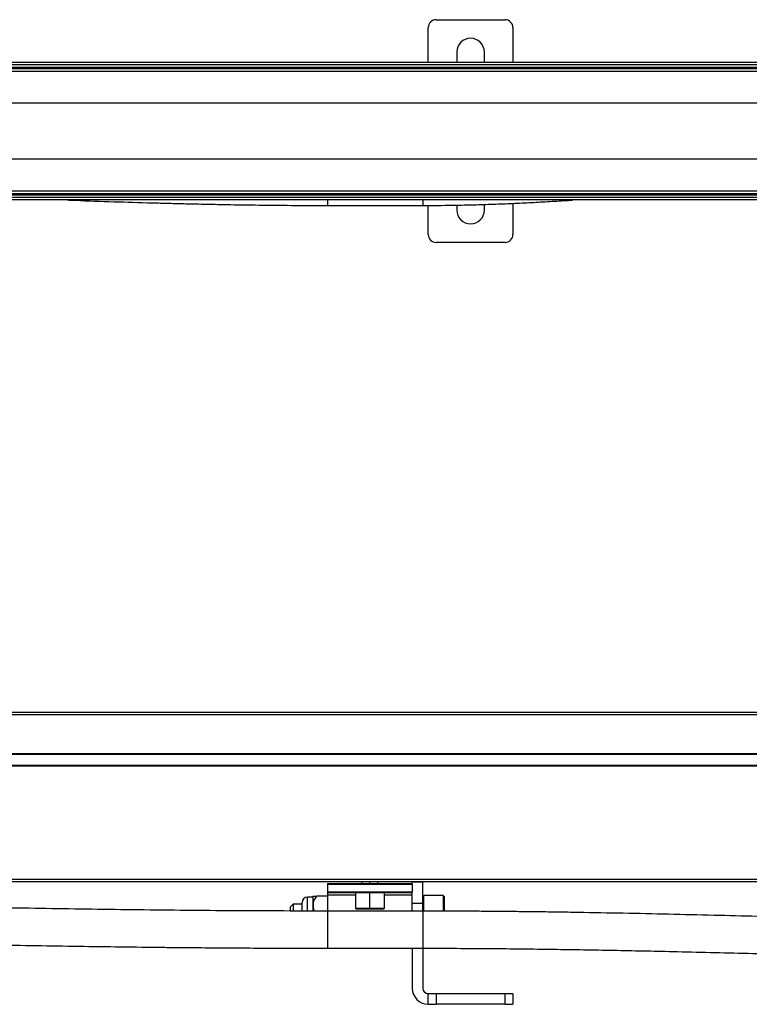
# Model space of a CAD drawing. Header units: millimetres. Extents: x -565 to 1980, y 407 to 731.
# Tile 12 of 22: x 393 to 531, y 545 to 731. Entities that reach past the tile are written whole.
import ezdxf

# ---------------------------------------------------------------- set-up
doc = ezdxf.new("R2010")
doc.units = ezdxf.units.MM

# ---------------------------------------------------------------- blocks, each defined once
blk = doc.blocks.new('Drawing View1')
at = {"color": 7, "linetype": 'Continuous', "lineweight": 25}
for p, q in [((715, 27.03), (715, 33.53)), ((716.5, 35.03), (729.5, 35.03)), ((731, 33.53), (731, 27.03)), ((720.4, 28.93), (720.4, 27.03)), ((725.6, 27.03), (725.6, 28.93)), ((-146, 27.03), (842, 27.03)), ((842, 26.53), (-146, 26.53)), ((-146, 26.05), (842, 26.05)), ((846, 25.28), (-150, 25.28)), ((-146.3, 25.85), (842.3, 25.85)), ((-146, 25.85), (842, 25.85)), ((838.5, 19.28), (-142.5, 19.28)), ((-142.5, 8.78), (838.5, 8.78)), ((-150, 2.78), (846, 2.78)), ((842.3, 2.2), (-146.3, 2.2)), ((-146, 2.2), (842, 2.2)), ((-146, 2), (842, 2)), ((-146, 1.53), (842, 1.53)), ((842, 1.03), (-146, 1.03)), ((696, 1.03), (696, 0)), ((696, 0), (714, 0)), ((714, 1.03), (714, 0)), ((715, -5.47), (715, 0.01)), ((720.4, 0.06), (720.4, -0.87)), ((725.6, -0.87), (725.6, 0.19)), ((731, 0.39), (731, -5.47)), ((729.5, -6.97), (716.5, -6.97))]:
    blk.add_line(p, q, dxfattribs=at)
for centre, radius, start, end in [((716.5, 33.53), 1.5, 90, 180), ((729.5, 33.53), 1.5, 0, 90), ((723, 28.93), 2.6, 0, 180), ((723, -0.87), 2.6, 180, 0), ((716.5, -5.47), 1.5, 180, 270), ((729.5, -5.47), 1.5, 270, 0)]:
    blk.add_arc(centre, radius, start, end, dxfattribs=at)
for points, knots in [([(646.84, 1.03), (647.36, 1.01), (652.72, 0.79), (659.13, 0.6), (666.1, 0.41), (669.49, 0.32), (673.35, 0.24), (677.94, 0.15), (683.29, 0.07), (689.4, 0.01), (693.72, 0), (696, 0)], [0, 0, 0, 0, 0.031502, 0.327297, 0.391683, 0.456497, 0.534081, 0.627499, 0.736496, 0.860776, 1, 1, 1, 1]), ([(714, 0), (715.84, 0.01), (719.18, 0.02), (723.77, 0.13), (727.73, 0.25), (731.36, 0.4), (734.9, 0.57), (738.4, 0.78), (740.87, 0.91), (742.17, 1.02), (742.32, 1.03)], [0, 0, 0, 0, 0.1942687, 0.3538329, 0.4862008, 0.6138701, 0.7384254, 0.8615578, 0.9846911, 1, 1, 1, 1])]:
    blk.add_open_spline(points, degree=3, knots=knots, dxfattribs=at)
blk = doc.blocks.new('Drawing View2')
at = {"color": 7, "linetype": 'Continuous', "lineweight": 25}
for p, q in [((-76.27, 47.05), (911.73, 47.05)), ((911.73, 46.55), (-76.27, 46.55)), ((-76.27, 39.25), (911.73, 39.25)), ((911.73, 39.05), (-76.27, 39.05)), ((-76.27, 37.05), (911.73, 37.05)), ((911.73, 36.85), (-76.27, 36.85)), ((-76.27, 15.55), (911.73, 15.55)), ((911.73, 15.05), (-76.27, 15.05)), ((772.23, 15.05), (772.23, 14.75)), ((773.73, 14.75), (773.73, 15.05)), ((775.23, 14.75), (775.23, 15.05)), ((783.73, 14.95), (781.73, 14.95)), ((781.73, 14.75), (781.73, 14.95)), ((783.73, 11), (783.73, 14.95)), ((765.73, 14.75), (765.73, 14.55)), ((765.73, 14.75), (781.73, 14.75)), ((781.73, 14.55), (765.73, 14.55)), ((765.73, 14.55), (765.73, 13.15)), ((765.73, 13.15), (781.73, 13.15)), ((765.73, 13.15), (765.73, 12.95)), ((781.73, 14.55), (781.73, 14.75)), ((781.73, 14.55), (781.73, 13.15)), ((781.73, 12.95), (781.73, 13.15)), ((760.93, 9.55), (760.93, 11.15)), ((762.93, 12.15), (761.93, 12.15)), ((761.93, 9.55), (761.93, 12.15)), ((762.93, 12.26), (762.93, 9.54)), ((765.73, 12.35), (763.67, 12.35)), ((781.73, 12.95), (765.73, 12.95)), ((765.73, 12.95), (765.73, 12.51)), ((765.73, 12.51), (765.73, 9.52)), ((770.98, 12.51), (765.73, 12.51)), ((770.98, 12.95), (770.98, 10.05)), ((773.73, 10.05), (773.73, 12.95)), ((776.48, 10.05), (776.48, 12.95)), ((781.73, 12.51), (776.48, 12.51)), ((781.73, 12.58), (781.73, 12.95)), ((781.73, 11), (781.73, 12.51)), ((783.93, 12.45), (783.73, 12.25)), ((787.53, 12.45), (783.93, 12.45)), ((783.93, 9.53), (783.93, 12.45)), ((787.73, 12.25), (787.53, 12.45)), ((787.53, 12.45), (787.53, 9.52)), ((787.73, 12.25), (787.73, 9.52)), ((759.23, 10.85), (758.73, 10.35)), ((758.73, 9.55), (758.73, 10.35)), ((760.93, 10.85), (759.23, 10.85)), ((759.23, 10.85), (759.23, 9.55)), ((783.73, 9.52), (765.73, 9.52)), ((765.73, 9.52), (765.73, 2.52)), ((770.98, 10.05), (771.08, 9.95)), ((770.98, 10.05), (773.73, 10.05)), ((771.08, 9.95), (773.73, 9.95)), ((773.73, 10.05), (776.48, 10.05)), ((773.73, 10.05), (773.73, 9.95)), ((773.73, 9.95), (776.38, 9.95)), ((776.38, 9.95), (776.48, 10.05)), ((781.73, 9.52), (781.73, 11)), ((781.73, 11), (783.73, 11)), ((783.73, 9.53), (783.73, 11)), ((783.73, 9.52), (783.73, 2.52)), ((765.73, 2.52), (783.73, 2.52)), ((781.73, 2.52), (781.73, -5.05)), ((783.73, 2.52), (783.73, -5.05)), ((784.73, -8.05), (784.73, -6.05)), ((786.23, -6.05), (784.73, -6.05)), ((786.23, -6.05), (786.23, -8.05)), ((799.23, -6.05), (786.23, -6.05)), ((799.23, -8.05), (799.23, -6.05)), ((800.73, -6.05), (799.23, -6.05)), ((800.73, -6.05), (800.73, -8.05)), ((784.73, -8.05), (786.23, -8.05)), ((799.23, -8.05), (786.23, -8.05)), ((799.23, -8.05), (800.73, -8.05))]:
    blk.add_line(p, q, dxfattribs=at)
for centre, radius, start, end in [((761.93, 11.15), 1, 90, 180), ((764.97, 10.53), 2.67, 137.3407, 139.7604), ((784.73, -5.05), 3, 180, 270), ((784.73, -5.05), 1, 180, 270)]:
    blk.add_arc(centre, radius, start, end, dxfattribs=at)
for points, knots in [([(765.73, 9.52), (759.45, 9.54), (747.17, 9.56), (729.12, 9.75), (711.69, 10), (694.61, 10.3), (680.11, 10.59), (668.01, 10.85), (658.29, 11.06), (648.45, 11.28), (638.72, 11.5), (629.45, 11.7), (620.81, 11.89), (611.91, 12.08), (602.27, 12.29), (591.72, 12.5), (580.96, 12.7), (570.2, 12.9), (559.43, 13.07), (550.9, 13.2), (544.62, 13.29), (540.65, 13.34), (536.8, 13.38), (533.08, 13.43), (529.49, 13.47), (525.76, 13.5), (521.31, 13.55), (515.67, 13.59), (508.65, 13.65), (500.35, 13.69), (490.73, 13.73), (483.88, 13.73), (480.23, 13.74)], [0, 0, 0, 0, 0.065894, 0.128927, 0.189584, 0.24895, 0.308466, 0.34207, 0.376144, 0.410696, 0.445568, 0.478378, 0.508274, 0.536382, 0.571945, 0.609628, 0.647337, 0.685048, 0.722757, 0.760467, 0.774688, 0.788667, 0.802169, 0.815188, 0.827722, 0.839866, 0.854365, 0.874484, 0.899028, 0.92807, 0.961694, 1, 1, 1, 1]), ([(763, 12.35), (763, 12.35), (762.95, 12.35), (763.1, 12.35), (763.36, 12.35), (763.57, 12.35), (763.67, 12.35)], [0, 0, 0, 0, 0.000288, 0.516904, 0.762779, 1, 1, 1, 1]), ([(763.67, 12.35), (763.57, 12.23), (763.36, 12), (763.08, 11.43), (762.96, 10.65), (763.05, 9.94), (763.23, 9.59), (763.26, 9.53)], [0, 0, 0, 0, 0.146444, 0.297864, 0.615958, 0.934044, 1, 1, 1, 1]), ([(929.23, 7), (925, 7.01), (916.8, 7.03), (904.83, 7.18), (893.34, 7.38), (883.47, 7.59), (875, 7.79), (867.82, 7.97), (860.73, 8.15), (854.01, 8.33), (847.05, 8.51), (839.52, 8.7), (831.16, 8.9), (822.62, 9.09), (815.81, 9.21), (810.72, 9.3), (807.36, 9.35), (803.98, 9.39), (800.56, 9.43), (797.04, 9.46), (793.2, 9.49), (788.74, 9.52), (785.5, 9.52), (783.73, 9.52)], [0, 0, 0, 0, 0.0868044, 0.1685282, 0.246393, 0.3235119, 0.3721342, 0.4215273, 0.4717503, 0.5188914, 0.5603434, 0.6157643, 0.6744724, 0.7331784, 0.7918814, 0.8149427, 0.838003, 0.8610665, 0.8844684, 0.9084363, 0.9333936, 0.9635469, 1, 1, 1, 1]), ([(480.23, 6.74), (484.07, 6.73), (491.43, 6.73), (502.01, 6.68), (511.64, 6.63), (520.35, 6.56), (528.27, 6.48), (538.88, 6.36), (552.32, 6.18), (567.22, 5.95), (580.53, 5.71), (592.53, 5.48), (604.73, 5.23), (616.76, 4.98), (629.15, 4.71), (641.94, 4.42), (655.62, 4.12), (669.67, 3.81), (684.09, 3.51), (699.17, 3.22), (714.7, 2.95), (726.52, 2.79), (734.13, 2.7), (737.7, 2.67), (741.69, 2.63), (746.42, 2.59), (752.06, 2.56), (758.6, 2.53), (763.25, 2.52), (765.73, 2.52)], [0, 0, 0, 0, 0.040336, 0.077308, 0.110992, 0.141455, 0.16876, 0.194184, 0.252892, 0.309935, 0.350751, 0.392795, 0.436017, 0.479104, 0.519201, 0.566318, 0.613647, 0.663028, 0.714129, 0.765269, 0.821521, 0.877304, 0.889463, 0.901463, 0.914785, 0.931354, 0.951125, 0.974032, 1, 1, 1, 1]), ([(783.73, 2.52), (787.96, 2.51), (796.16, 2.49), (808.15, 2.34), (819.64, 2.15), (829.51, 1.94), (837.98, 1.74), (845.15, 1.56), (852.25, 1.37), (858.97, 1.2), (865.38, 1.03), (871.76, 0.87), (878.41, 0.71), (885.23, 0.55), (892.06, 0.41), (897.74, 0.3), (902.26, 0.23), (905.62, 0.18), (908.99, 0.13), (912.41, 0.09), (915.93, 0.06), (919.77, 0.03), (924.22, 0.01), (927.46, 0), (929.23, 0)], [0, 0, 0, 0, 0.086877, 0.168655, 0.246553, 0.323671, 0.372277, 0.42164, 0.471837, 0.519116, 0.560642, 0.604197, 0.651129, 0.698094, 0.745059, 0.792021, 0.815082, 0.838143, 0.861205, 0.884595, 0.908552, 0.933478, 0.963579, 1, 1, 1, 1])]:
    blk.add_open_spline(points, degree=3, knots=knots, dxfattribs=at)

msp = doc.modelspace()

# ---------------------------------------------------------------- block references
at = {"color": 7, "linetype": 'Continuous', "lineweight": 25}
for name, p in [('Drawing View1', (-244.46, 695.8)), ('Drawing View2', (-314.19, 553.2))]:
    msp.add_blockref(name, p, dxfattribs=at)

doc.saveas('drawing.dxf')
